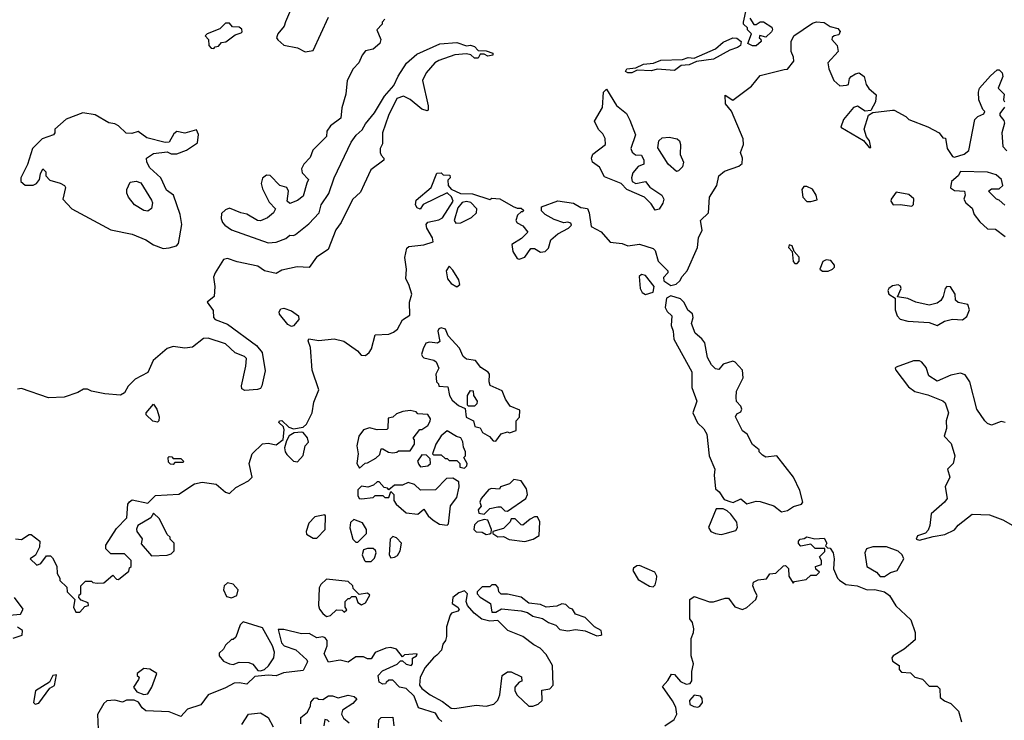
# Model space of a CAD drawing. Extents: x 2293830 to 2387798, y 66850 to 233222.
# Tile 148 of 192: x 2355486 to 2360551, y 176954 to 180558. Entities that reach past the tile are written whole.
import ezdxf

# ---------------------------------------------------------------- set-up
doc = ezdxf.new("R2010")
doc.units = 0

msp = doc.modelspace()

# ---------------------------------------------------------------- linework, layer by layer
at = {"layer": '0CON05XD'}
for points in [[(2356903.8, 180665), (2356853.8, 180546.2), (2356846.7, 180525), (2356813.3, 180485), (2356807.5, 180465), (2356813.6, 180453.6), (2356845, 180426.7), (2356915, 180412.5), (2356955, 180392.5), (2356995, 180400), (2357075, 180570)], [(2359255, 180423.3), (2359232.5, 180435), (2359250, 180485), (2359230, 180505), (2359230, 180515), (2359210, 180535), (2359210, 180545), (2359224, 180615)], [(2357365, 180560), (2357350, 180545), (2357350, 180535), (2357322.5, 180505), (2357343.3, 180455), (2357338.8, 180435), (2357305, 180406.7), (2357265, 180397.5), (2357247.5, 180375), (2357230, 180335), (2357201.2, 180305), (2357171.2, 180245), (2357163.8, 180175), (2357143.8, 180105), (2357138.3, 180051.7), (2357085, 180012.5), (2357066.7, 179985), (2357063.6, 179956.4), (2356993.9, 179886.1), (2356980.5, 179849.5), (2356947.5, 179815), (2356935, 179790), (2356939.3, 179769.3), (2356972.5, 179735), (2356963.3, 179716.7), (2356945, 179650), (2356915, 179627.5), (2356875, 179612.5), (2356862.5, 179625), (2356868.1, 179675), (2356860, 179695), (2356825, 179705.5), (2356775, 179756), (2356755, 179758), (2356735, 179742.5), (2356728, 179715), (2356735, 179687.5), (2356769.1, 179619.1), (2356802.5, 179585), (2356792.5, 179565), (2356760.7, 179539.3), (2356725, 179523.3), (2356710, 179525), (2356655, 179557.5), (2356623.6, 179563.6), (2356565, 179587.5), (2356545, 179580), (2356525, 179560), (2356522.5, 179535), (2356530, 179515), (2356540.7, 179500.7), (2356575, 179477.5), (2356765, 179410), (2356805, 179413.3), (2356855, 179432.5), (2356875, 179450), (2356895, 179447.5), (2356905, 179452.5), (2356973, 179507), (2357026.1, 179563.9), (2357037.5, 179605), (2357075.9, 179664.1), (2357103.3, 179745), (2357191.7, 179928.3), (2357216.7, 179963.3), (2357248.3, 179991.7), (2357265, 180022.5)], [(2359242.5, 180565), (2359263, 180533), (2359275, 180533.3), (2359295, 180546.7), (2359313, 180547), (2359355, 180520), (2359358.8, 180505), (2359353.8, 180495), (2359325, 180467.5), (2359293, 180477), (2359290, 180465), (2359298.3, 180458.3), (2359300, 180445), (2359275, 180423.8), (2359255, 180423.3)], [(2355465, 177886.7), (2355496.4, 177883.6), (2355535, 177910), (2355545, 177910), (2355590, 177875), (2355587.5, 177845), (2355567, 177803), (2355540, 177785), (2355575, 177752.5), (2355595, 177760), (2355625, 177800), (2355645, 177800), (2355655, 177790), (2355677, 177747), (2355678.3, 177708.3), (2355692.5, 177685), (2355693, 177673), (2355728.3, 177638.3), (2355730, 177615), (2355770, 177575), (2355762.5, 177535), (2355775, 177510), (2355795, 177510), (2355821.7, 177538.3), (2355840, 177545), (2355838.3, 177558.3), (2355801.7, 177571.7), (2355790, 177585), (2355791.7, 177598.3), (2355800, 177605), (2355800, 177645), (2355825, 177670), (2355855, 177670), (2355863, 177663), (2355885, 177660), (2355918.3, 177661.7), (2355965, 177700), (2355985, 177680), (2355995, 177677.5), (2356048.3, 177721.7), (2356051.7, 177738.3), (2356060, 177745), (2356060, 177775), (2356025, 177810), (2355955, 177810), (2355930, 177835), (2355930, 177855), (2355985, 177940), (2356037.5, 177995), (2356042.5, 178065), (2356051.7, 178078.3), (2356065, 178087.5), (2356145, 178070), (2356185, 178110), (2356305, 178117.5), (2356385, 178170), (2356425, 178178), (2356497.7, 178167.7), (2356545, 178127.5), (2356565, 178120), (2356598, 178152), (2356662.5, 178185), (2356682.5, 178205), (2356666.7, 178275), (2356681.2, 178325), (2356735, 178376.2), (2356765, 178378.8), (2356805, 178370), (2356842.3, 178397.7), (2356847.3, 178447.3), (2356842.5, 178462.5), (2356820, 178485), (2356822.5, 178495), (2356835, 178496.7), (2356870.8, 178460.8), (2356895, 178453.3), (2356945, 178461.2), (2356962.2, 178477.8), (2356990, 178535), (2356999.5, 178590.5), (2357025.7, 178654.3), (2356990, 178755), (2356982, 178872), (2356970, 178905), (2356973.8, 178916.2), (2357025, 178907.5), (2357103.9, 178916.1), (2357154.2, 178904.2), (2357223.3, 178855), (2357242.5, 178832.5), (2357265, 178830.6), (2357284.2, 178845), (2357296, 178865), (2357315, 178936), (2357385, 178940), (2357409.7, 178950.3), (2357430, 178965), (2357456.1, 179013.9), (2357493, 179037), (2357492, 179105), (2357502.5, 179145), (2357488, 179195), (2357471.9, 179225), (2357475.9, 179274.1), (2357467.5, 179335), (2357478.3, 179381.7), (2357488.3, 179391.7), (2357565, 179398.8), (2357612.5, 179415), (2357610, 179435), (2357580, 179485), (2357576.7, 179505), (2357585, 179516), (2357642.2, 179527.8), (2357661.1, 179538.9), (2357716, 179625), (2357707.3, 179647.3), (2357685, 179667.5), (2357562.3, 179607.7), (2357546.2, 179583.8), (2357530.7, 179590.7), (2357522.5, 179605), (2357525, 179630), (2357602.5, 179695), (2357631.7, 179768.3), (2357655, 179770), (2357665, 179760), (2357698.3, 179758.3), (2357700, 179745), (2357688.3, 179731.7), (2357690, 179705), (2357706.4, 179686.4), (2357753.1, 179663.1), (2357815, 179662), (2357905, 179632.5), (2357915, 179640), (2357956.4, 179636.4), (2358025, 179596.7), (2358045, 179587.5), (2358065, 179587.5), (2358078.3, 179578.3), (2358075, 179570), (2358065, 179570), (2358047, 179553), (2358037.5, 179525), (2358045, 179512.5), (2358075, 179497.5), (2358100, 179465), (2358068.3, 179431.7), (2358018.3, 179401.7), (2358023.3, 179365), (2358045, 179328.8), (2358055, 179326), (2358084.1, 179335.9), (2358115, 179380), (2358135, 179380), (2358165, 179362.5), (2358190, 179365), (2358207, 179383), (2358217.5, 179425), (2358253.9, 179456.1), (2358310, 179485), (2358325, 179500), (2358321.7, 179511.7), (2358305, 179516.7), (2358285, 179512.5), (2358235, 179530), (2358190, 179555), (2358170, 179575), (2358170, 179595), (2358254.1, 179625.9), (2358335, 179613.8), (2358372.3, 179592.3), (2358406.1, 179586.1), (2358416.2, 179565), (2358425, 179493.3), (2358476.4, 179466.4), (2358524.1, 179414.1), (2358585, 179406.7), (2358615, 179393.8), (2358675, 179403.8), (2358745, 179380), (2358755, 179370), (2358770, 179315), (2358820, 179265), (2358820, 179255), (2358798.3, 179231.7), (2358800, 179215), (2358835, 179191.2), (2358863.6, 179196.4), (2358882.5, 179215), (2358893.6, 179236.4), (2358920, 179265), (2358972.5, 179385), (2358977.5, 179435), (2358996.2, 179475), (2358987.5, 179525), (2359030, 179565), (2359034, 179645), (2359072.9, 179705), (2359083.1, 179755), (2359111.7, 179778.3), (2359185.4, 179804.6), (2359201.9, 179818.1), (2359203.6, 179845), (2359194.5, 179875), (2359208.6, 179915), (2359207.5, 179945), (2359147, 180087), (2359116.2, 180125), (2359115, 180170), (2359155, 180143.3), (2359251.2, 180215), (2359295, 180271.2), (2359419.3, 180300.7), (2359436.2, 180303.8), (2359467.5, 180345), (2359466.7, 180365), (2359453.9, 180393.9), (2359454, 180445), (2359468.8, 180475), (2359565, 180540), (2359585, 180546.2), (2359625, 180542.5), (2359655, 180523.3), (2359695, 180512.5), (2359706.4, 180496.4), (2359699.5, 180480.5), (2359675, 180474), (2359665, 180466.2), (2359663.6, 180456.4), (2359691.2, 180425), (2359696.4, 180393.6), (2359642.9, 180335), (2359647.9, 180305), (2359674.2, 180244.2), (2359705, 180218.2), (2359739.7, 180220.3), (2359748.8, 180225), (2359754.3, 180255), (2359762.5, 180265), (2359785, 180280), (2359805, 180284), (2359830, 180265), (2359840, 180225), (2359853.9, 180203.9), (2359891.7, 180171.7), (2359887.5, 180135), (2359865, 180090), (2359835, 180087.5), (2359795, 180112.5), (2359775, 180106.2), (2359723.3, 180045), (2359710, 180005), (2359826.7, 179936.7), (2359855, 179900), (2359865, 179900), (2359856.7, 179935), (2359842.5, 179955), (2359830, 179995), (2359853, 180067), (2359875, 180080), (2359975, 180092.5), (2359985, 180092.5), (2360045, 180060), (2360060, 180045), (2360157, 180007), (2360216.4, 179976.4), (2360235, 179950), (2360248.3, 179948.3), (2360256.2, 179895), (2360285, 179853.3), (2360295, 179851.2), (2360345, 179866.2), (2360368.8, 179885), (2360400, 180045), (2360415, 180060), (2360446.1, 180073.9), (2360450, 180085), (2360440, 180095), (2360420, 180145), (2360417.5, 180185), (2360422.5, 180205), (2360480.7, 180269.3), (2360515, 180300), (2360525, 180300), (2360540, 180285), (2360542.5, 180265), (2360520, 180205), (2360550, 180175), (2360547.5, 180145), (2360552.5, 180135)], [(2356485, 180410), (2356491.7, 180418.3), (2356508.3, 180421.7), (2356525, 180440), (2356547, 180443), (2356595, 180480), (2356625, 180490), (2356630, 180495), (2356628.3, 180508.3), (2356615, 180520), (2356581.7, 180521.7), (2356565, 180540), (2356545, 180540), (2356515, 180510), (2356450, 180485), (2356440, 180475), (2356457.5, 180455), (2356460, 180425), (2356471.7, 180411.7), (2356485, 180410)], [(2358635, 180283.8), (2358615, 180283.8), (2358601.7, 180291.7), (2358610, 180305), (2358655, 180310), (2358695, 180328.8), (2358746.4, 180333.6), (2358785, 180350), (2358895, 180353.3), (2358925, 180362.5), (2358955, 180360), (2359065, 180407.5), (2359105, 180442.5), (2359155, 180463.8), (2359175, 180463.3), (2359197.5, 180445), (2359193.3, 180425), (2359178.8, 180415), (2359139.4, 180400.6), (2359055.9, 180354.1), (2358967, 180343), (2358930, 180325), (2358888, 180322), (2358855, 180296.2), (2358766.1, 180303.9), (2358735.5, 180294.5), (2358662.5, 180297.5), (2358635, 180283.8)], [(2357265, 180022.5), (2357310.7, 180079.3), (2357363.3, 180165), (2357410.7, 180219.3), (2357432.3, 180267.7), (2357475.9, 180334.1), (2357528.8, 180381.2), (2357647.3, 180432.7), (2357735, 180440), (2357785, 180423.3), (2357805, 180426.2), (2357825, 180420), (2357845, 180400), (2357885, 180397.5), (2357920, 180385), (2357920, 180375), (2357895, 180370), (2357875, 180380), (2357855, 180380), (2357845, 180360), (2357825, 180360), (2357807, 180377), (2357785, 180382.5), (2357723.9, 180376.1), (2357642.3, 180347.7), (2357622.5, 180335), (2357577.5, 180285), (2357557.5, 180245), (2357587.5, 180115), (2357587.5, 180092.5), (2357581.7, 180088.3), (2357555, 180097.5), (2357495, 180147.5), (2357460, 180165), (2357427, 180153), (2357383.3, 180065), (2357353.3, 179975), (2357351.7, 179918.3), (2357340, 179895), (2357340, 179875), (2357345, 179860), (2357360, 179845), (2357360, 179835), (2357293.3, 179785), (2357258.3, 179711.7), (2357238.8, 179671.2), (2357197.9, 179632.1), (2357140, 179515), (2357113.2, 179476.8), (2357073.6, 179376.4), (2357013.6, 179336.4), (2356975, 179282.5), (2356913.9, 179286.1), (2356835, 179270), (2356805, 179252.5), (2356745, 179266.2), (2356710.5, 179290.5), (2356605, 179312), (2356555, 179328.8), (2356535, 179323.3), (2356491.2, 179255), (2356483.6, 179233.6), (2356490, 179185), (2356486.4, 179133.6), (2356450, 179105), (2356481.7, 179061.7), (2356483.3, 179025), (2356492.5, 179015), (2356555, 178991.2), (2356705, 178881.2), (2356734, 178845), (2356748.3, 178751.7), (2356732.5, 178675), (2356725, 178660), (2356710, 178655), (2356645, 178650), (2356628.3, 178658.3), (2356626.7, 178675), (2356650, 178775), (2356652.5, 178815), (2356642.5, 178825), (2356595, 178843.8), (2356545, 178890), (2356455, 178920), (2356431.7, 178918.3), (2356375, 178873.8), (2356335, 178868.8), (2356275, 178876.2), (2356245, 178866.7), (2356173.3, 178805), (2356145, 178742.5), (2356080.7, 178709.3), (2356045, 178672.5), (2356025, 178637.5), (2356005, 178626.7), (2355925, 178633.3), (2355855, 178647.5), (2355835, 178657.5), (2355815, 178657.5), (2355785, 178640), (2355715, 178616.7), (2355635, 178613.3), (2355495, 178660), (2355475, 178657.5)], [(2358755, 179577.5), (2358735, 179610), (2358700, 179645), (2358610, 179685), (2358580, 179715), (2358495, 179750), (2358469.3, 179799.3), (2358432.5, 179825), (2358427.5, 179845), (2358433.6, 179866.4), (2358500, 179915), (2358497, 179947), (2358485, 179970), (2358463, 179993), (2358443.3, 180035), (2358484.1, 180105.9), (2358490, 180185), (2358505, 180200), (2358556.2, 180116.2), (2358606.7, 180075), (2358625, 180040), (2358653.3, 179965), (2358630, 179895), (2358636.4, 179876.4), (2358653, 179863), (2358685, 179860), (2358697.5, 179835), (2358697.5, 179815), (2358668.3, 179801.7), (2358640.8, 179769.2), (2358633.8, 179745), (2358635.9, 179725.9), (2358655, 179715.8), (2358705, 179725.7), (2358726.9, 179696.9), (2358788.8, 179655), (2358800, 179635), (2358795, 179613.3), (2358775, 179583.8), (2358755, 179577.5)], [(2360551.7, 180108.3), (2360527.5, 180075), (2360527.5, 180065), (2360548.3, 180038.3), (2360551.2, 180025), (2360538, 179975), (2360542.5, 179905), (2360563.9, 179883.9)], [(2356225, 179380), (2356255, 179384), (2356292.5, 179395), (2356303.9, 179406.1), (2356320, 179505), (2356311.2, 179555), (2356276.7, 179655), (2356240.7, 179680.7), (2356212.5, 179745), (2356155.7, 179795.7), (2356140, 179825), (2356138.8, 179845), (2356175, 179868.8), (2356245, 179877.5), (2356265, 179867.5), (2356295, 179867.5), (2356345, 179886.2), (2356400, 179925), (2356406.3, 179966.3), (2356395, 179990.8), (2356335, 179973.3), (2356295, 179982.5), (2356279.3, 179970.7), (2356255, 179927.5), (2356235, 179926.2), (2356140.5, 179950.5), (2356095, 179982.5), (2356063, 179973), (2356033.6, 179973.6), (2355995, 180012.5), (2355975, 180022.5), (2355945, 180026.7), (2355875, 180067.5), (2355811.7, 180078.3), (2355725, 180046.2), (2355667.5, 179995), (2355667.5, 179975), (2355660, 179965), (2355602.5, 179945), (2355552.5, 179895), (2355527, 179813), (2355512.5, 179785), (2355492.5, 179745), (2355492.5, 179725), (2355515, 179706.7), (2355555, 179706.7), (2355572.5, 179715), (2355587.5, 179735), (2355592.5, 179765), (2355605, 179790), (2355620, 179775), (2355620, 179755), (2355641.7, 179731.7), (2355695, 179717.5), (2355717.5, 179705), (2355722.5, 179695), (2355707.5, 179635), (2355753.9, 179583.9), (2355955, 179476.2), (2356065, 179453.8), (2356135, 179426), (2356175, 179400), (2356225, 179380)], [(2358865, 179777.5), (2358822.5, 179815), (2358768.3, 179898.3), (2358773.3, 179935), (2358790.5, 179949.5), (2358826.4, 179953.6), (2358867.5, 179945), (2358880, 179935), (2358885.8, 179915), (2358883.3, 179865), (2358900, 179825), (2358895, 179800), (2358875, 179780), (2358865, 179777.5)], [(2360553, 179603), (2360525, 179630), (2360510, 179635), (2360470, 179675), (2360485, 179687.5), (2360525, 179687.5), (2360542.5, 179705), (2360536.7, 179735), (2360509.7, 179759.7), (2360465, 179774), (2360325, 179776.7), (2360313.8, 179755), (2360278.9, 179725), (2360273.3, 179693.3), (2360295, 179679.2), (2360346.4, 179676.4), (2360350, 179655), (2360342.5, 179635), (2360352.5, 179615), (2360385, 179587.5), (2360396.2, 179555), (2360425, 179517.5), (2360465, 179482.5), (2360505, 179480), (2360555, 179442.5)], [(2356145, 179572), (2356125, 179576.2), (2356077.5, 179605), (2356046.7, 179645), (2356036.7, 179665), (2356036.7, 179685), (2356055, 179722.5), (2356085, 179727.5), (2356109.3, 179719.3), (2356165, 179630), (2356170, 179615), (2356163.9, 179586.1), (2356145, 179572)], [(2359555, 179622.5), (2359588.3, 179631.7), (2359583.8, 179655), (2359565, 179686.2), (2359535, 179700), (2359520, 179700), (2359508.8, 179685), (2359513.8, 179645), (2359535, 179623.3), (2359555, 179622.5)], [(2360075, 179598.1), (2360083.5, 179606.5), (2360086, 179636), (2360059.2, 179659.2), (2359995, 179671.2), (2359969.4, 179635), (2359966.9, 179625), (2359980, 179605), (2360015, 179607.8), (2360075, 179598.1)], [(2357730.5, 179510.5), (2357755, 179512), (2357810, 179540), (2357836.7, 179565), (2357837.5, 179585), (2357806.9, 179616.9), (2357785, 179622.2), (2357762.4, 179617.6), (2357740.5, 179589.5), (2357721.2, 179525), (2357730.5, 179510.5)], [(2359485, 179304), (2359496, 179315), (2359495.7, 179335.7), (2359470, 179365), (2359460, 179395), (2359445, 179400), (2359440, 179385), (2359460, 179365), (2359464.2, 179314.2), (2359474.1, 179304.1), (2359485, 179304)], [(2357735, 179183.3), (2357750, 179195), (2357745, 179220), (2357715, 179270), (2357695, 179290), (2357680, 179265), (2357686.7, 179225), (2357705, 179200), (2357735, 179183.3)], [(2359615, 179263.3), (2359645, 179263.8), (2359667.5, 179275), (2359676.7, 179285), (2359676.7, 179295), (2359658.3, 179318.3), (2359635, 179322.5), (2359617, 179313), (2359602.5, 179275), (2359615, 179263.3)], [(2358705, 179143.3), (2358743.9, 179156.1), (2358750, 179185), (2358705, 179242.5), (2358685, 179247.5), (2358672.5, 179237.5), (2358677.5, 179175), (2358687.5, 179155), (2358705, 179143.3)], [(2360205, 178984), (2360242.9, 179007.1), (2360285, 179017.5), (2360335.9, 179014.1), (2360358.3, 179031.7), (2360372.5, 179065), (2360363, 179093), (2360313, 179103), (2360300, 179115), (2360297.5, 179145), (2360274.1, 179184.1), (2360255, 179186), (2360246, 179175), (2360237, 179133), (2360225, 179112.5), (2360205, 179100), (2360165, 179090), (2360095, 179103.8), (2360055, 179123.3), (2360001.7, 179131.7), (2360020, 179175), (2360016.9, 179186.9), (2360005, 179194), (2359975, 179189.2), (2359956.2, 179175), (2359952, 179165), (2359956.2, 179146.2), (2359990, 179125), (2359990, 179065), (2360000.6, 179035), (2360015, 179017.5), (2360055, 179006.9), (2360165, 179000), (2360205, 178984)], [(2359405, 178026.2), (2359435, 178032.5), (2359467, 178053), (2359507.5, 178065), (2359513.8, 178075), (2359498.8, 178135), (2359466.2, 178205), (2359380, 178315), (2359325, 178307.5), (2359307, 178317), (2359290, 178335), (2359290, 178345), (2359255, 178372.5), (2359227.5, 178425), (2359205, 178443.3), (2359167.5, 178515), (2359175, 178530), (2359195, 178540), (2359200, 178555), (2359195, 178570), (2359173, 178593), (2359172.5, 178615), (2359173.6, 178646.4), (2359207.1, 178715), (2359204.3, 178754.3), (2359166.1, 178796.1), (2359155, 178800.9), (2359104.3, 178785.7), (2359081.7, 178758.3), (2359065, 178762.5), (2359045, 178782.5), (2359025, 178820), (2359010, 178895), (2358995.9, 178915.9), (2358961.2, 178945), (2358942.5, 178995), (2358950, 179025), (2358947.5, 179045), (2358923.6, 179063.6), (2358903.6, 179103.6), (2358885, 179122.5), (2358835, 179136.7), (2358812.5, 179125), (2358807, 179077), (2358817, 179057), (2358840, 179035), (2358837.5, 178985), (2358847.5, 178955), (2358851.2, 178915), (2358943, 178747), (2358944.2, 178665), (2358968.5, 178595), (2358947.9, 178535), (2358973.1, 178483.1), (2359005, 178452.5), (2359021.4, 178425), (2359032.7, 178315), (2359061.4, 178245), (2359058.6, 178215), (2359066, 178145), (2359085, 178128.6), (2359109.8, 178089.8), (2359145, 178076.9), (2359155.7, 178074.3), (2359195, 178092.5), (2359226.4, 178066.4), (2359275, 178080.8), (2359295, 178080), (2359365, 178056.2), (2359405, 178026.2)], [(2356885, 178980), (2356865, 178990), (2356823.2, 179043.2), (2356820.8, 179055), (2356829.5, 179070.5), (2356845, 179073.8), (2356885, 179060), (2356920, 179035), (2356922.5, 179015), (2356895, 178982.5), (2356885, 178980)], [(2357935, 178390), (2357963, 178427), (2357995, 178437.5), (2358005, 178432.5), (2358040, 178445), (2358040, 178495), (2358056.4, 178513.6), (2358058.3, 178548.3), (2358008.8, 178568.8), (2357985.6, 178605.6), (2357968.8, 178648.8), (2357906.8, 178676.8), (2357900.6, 178695), (2357902.9, 178735), (2357896.2, 178745), (2357859.1, 178769.1), (2357830, 178805), (2357785, 178812), (2357766.7, 178825), (2357748.8, 178868.8), (2357690.8, 178930.8), (2357675.9, 178965.9), (2357655, 178972.5), (2357643, 178967), (2357637.5, 178955), (2357647, 178903), (2357635, 178893.3), (2357595, 178898.8), (2357576.2, 178893.8), (2357561.2, 178865), (2357553.3, 178835), (2357557.5, 178825), (2357565, 178817.5), (2357616.4, 178806.4), (2357628.3, 178798.3), (2357642.5, 178765), (2357627.5, 178735), (2357630, 178695), (2357640, 178685), (2357641.7, 178671.7), (2357688.3, 178668.3), (2357697.5, 178625), (2357710.7, 178600.7), (2357743, 178573), (2357778.3, 178558.3), (2357783.6, 178513.6), (2357820, 178495), (2357827.5, 178465), (2357855, 178457.5), (2357867.5, 178435), (2357903, 178413), (2357921.7, 178391.7), (2357935, 178390)], [(2360555.5, 178485.5), (2360535, 178490), (2360485, 178472.5), (2360465, 178480), (2360450, 178495), (2360410, 178555), (2360374.2, 178695), (2360350, 178730), (2360325, 178740), (2360275, 178729.2), (2360205, 178697.5), (2360163.3, 178725), (2360148.3, 178768.3), (2360126.4, 178796.4), (2360115, 178803.3), (2360083.6, 178803.6), (2359995, 178770), (2359990, 178765), (2359992.5, 178755), (2360058.8, 178668.8), (2360090, 178645), (2360157.8, 178627.8), (2360235, 178597.5), (2360246.1, 178586.1), (2360263.3, 178535), (2360252.5, 178495), (2360253.3, 178455), (2360242, 178415), (2360277.8, 178377.8), (2360296.2, 178315), (2360287.5, 178275), (2360259.4, 178245), (2360270.8, 178205), (2360246.4, 178155), (2360257.1, 178095), (2360242.5, 178075), (2360174.2, 178015), (2360168, 177955), (2360158.8, 177931.2), (2360145, 177916.7), (2360105, 177902.5), (2360097.5, 177885), (2360115, 177880), (2360185, 177900), (2360245, 177908.8), (2360295, 177934), (2360313.3, 177956.7), (2360385, 178013.8), (2360475, 178010), (2360543.3, 177985), (2360595, 177955.5)], [(2357825, 178570), (2357795, 178570), (2357790, 178575), (2357790, 178625), (2357805, 178650), (2357818.3, 178648.3), (2357820, 178625), (2357840, 178595), (2357838.3, 178581.7), (2357825, 178570)], [(2356195, 178487.5), (2356171.7, 178491.7), (2356137.5, 178525), (2356137.5, 178535), (2356175, 178580), (2356192.5, 178555), (2356203.3, 178515), (2356202.5, 178495), (2356195, 178487.5)], [(2357235, 178250), (2357263, 178277), (2357275, 178277.5), (2357318.3, 178301.7), (2357338.3, 178321.7), (2357345, 178350), (2357355, 178350), (2357383, 178333), (2357405, 178330), (2357427, 178333), (2357435, 178340), (2357495, 178340), (2357517.5, 178375), (2357517, 178397), (2357510, 178405), (2357545, 178450), (2357555, 178450), (2357585, 178470), (2357597, 178493), (2357600, 178505), (2357586.4, 178526.4), (2357535, 178530), (2357525, 178540), (2357495, 178546.7), (2357457, 178543), (2357425, 178530), (2357405, 178512.5), (2357381.7, 178508.3), (2357380, 178455), (2357375, 178450), (2357325, 178447.5), (2357285, 178457.5), (2357255, 178447.5), (2357230, 178415), (2357220, 178365), (2357227.5, 178325), (2357220, 178275), (2357235, 178250)], [(2356915, 178282.5), (2356943.6, 178316.4), (2356954.4, 178365), (2356971.5, 178385), (2356967.3, 178407.3), (2356945, 178433.8), (2356935, 178436.7), (2356897.7, 178432.3), (2356872.9, 178417.1), (2356858.3, 178391.7), (2356848.8, 178355), (2356851.2, 178335), (2356860.5, 178320.5), (2356895, 178287.5), (2356915, 178282.5)], [(2357775, 178250), (2357787, 178263), (2357787.5, 178275), (2357770, 178305), (2357780, 178315), (2357780, 178335), (2357768.3, 178358.3), (2357765.9, 178385.9), (2357755, 178406.7), (2357733, 178413), (2357685, 178442.5), (2357655, 178417.5), (2357627.5, 178375), (2357610, 178325), (2357615, 178320), (2357655, 178320), (2357675, 178300), (2357685, 178300), (2357695, 178290), (2357735, 178290), (2357750, 178275), (2357750, 178255), (2357775, 178250)], [(2356275, 178270), (2356261.7, 178271.7), (2356251.7, 178281.7), (2356250, 178305), (2356255, 178310), (2356268.3, 178308.3), (2356275, 178300), (2356315, 178300), (2356330, 178285), (2356325, 178280), (2356285, 178280), (2356275, 178270)], [(2357547.5, 178257.5), (2357585, 178262.5), (2357600, 178275), (2357598.3, 178298.3), (2357578.3, 178318.3), (2357555, 178320), (2357533, 178287), (2357539.3, 178269.3), (2357547.5, 178257.5)], [(2357685, 177957.5), (2357692.5, 177965), (2357703, 178057), (2357735, 178100), (2357746.7, 178155), (2357745, 178180), (2357715, 178200), (2357681.7, 178198.3), (2357625, 178140), (2357548.3, 178138.3), (2357517, 178167), (2357485, 178177.5), (2357455, 178162.5), (2357415, 178163.3), (2357385, 178140), (2357378.3, 178148.3), (2357361.7, 178151.7), (2357335, 178180), (2357325, 178180), (2357307, 178163), (2357277, 178153), (2357245, 178157.5), (2357225, 178140), (2357225, 178110), (2357232.5, 178095), (2357245, 178092.5), (2357305, 178100), (2357315, 178110), (2357355, 178110), (2357365, 178100), (2357385, 178100), (2357395, 178130), (2357410, 178115), (2357410, 178085), (2357422.5, 178065), (2357475, 178021.2), (2357535, 178013.3), (2357565, 178040), (2357587.5, 178005), (2357612.7, 177982.7), (2357645, 177963.3), (2357685, 177957.5)], [(2357875, 178013.3), (2357905, 178042.5), (2357945, 178052.5), (2357961.7, 178051.7), (2357981.7, 178031.7), (2357995, 178030), (2358090, 178095), (2358098, 178115), (2358093.1, 178145), (2358065.9, 178185.9), (2358028.3, 178191.7), (2358005, 178170), (2357960, 178155), (2357955, 178142.5), (2357913.3, 178146.7), (2357898.8, 178141.2), (2357860, 178095), (2357853.3, 178075), (2357860, 178055), (2357843.9, 178036.1), (2357848.8, 178018.8), (2357875, 178013.3)], [(2359095, 177909.2), (2359115, 177914), (2359169.5, 177930.5), (2359178, 177945), (2359175, 177972.5), (2359144.6, 178014.6), (2359125, 178031.4), (2359105, 178041.4), (2359068, 178042), (2359029.2, 177945), (2359042, 177925), (2359065, 177914.4), (2359095, 177909.2)], [(2356165, 177800), (2356245, 177802.5), (2356265, 177810), (2356280, 177825), (2356280, 177865), (2356260, 177885), (2356260, 177895), (2356245, 177910), (2356205, 177990), (2356175, 178020), (2356160, 177995), (2356094.3, 177955.7), (2356086.4, 177936.4), (2356088.8, 177925), (2356117, 177887), (2356111.7, 177861.7), (2356165, 177800)], [(2357015, 177890), (2357057.5, 177935), (2357060, 178005), (2357055, 178010), (2357005, 178000), (2356973, 177967), (2356960, 177925), (2356961.7, 177911.7), (2356995, 177890), (2357015, 177890)], [(2357225, 177870), (2357270, 177915), (2357270, 177935), (2357249.3, 177969.3), (2357205, 177987.5), (2357188.3, 177971.7), (2357183.6, 177943.6), (2357200, 177885), (2357215, 177870), (2357225, 177870)], [(2357885, 177910), (2357905, 177913.3), (2357911.7, 177918.3), (2357912.5, 177935), (2357895, 177982.5), (2357875, 177987.5), (2357843, 177977), (2357825, 177960), (2357822.5, 177935), (2357833.9, 177923.9), (2357865, 177921.2), (2357885, 177910)], [(2358085, 177874.2), (2358127.5, 177885), (2358157.5, 177905), (2358161.9, 177975), (2358150.3, 178000.3), (2358135, 178000), (2358111.5, 177988.5), (2358075, 177957.5), (2358065, 177960), (2358035, 177990), (2358015, 177990), (2358010, 177975), (2357975, 177940), (2357920, 177925), (2357920, 177915), (2357945, 177897.5), (2357975, 177900), (2358003.6, 177883.6), (2358085, 177874.2)], [(2357395, 177790), (2357415, 177792.5), (2357429.3, 177800.7), (2357442.5, 177825), (2357450, 177865), (2357425, 177892.5), (2357405, 177900), (2357392.5, 177885), (2357387.5, 177805), (2357395, 177790)], [(2358805, 176925.7), (2358851.9, 176958.1), (2358865.8, 176985), (2358860.5, 177020.5), (2358844.2, 177054.2), (2358793, 177127), (2358820.7, 177159.3), (2358838.3, 177191.7), (2358855, 177190), (2358885, 177153.3), (2358915, 177140), (2358935, 177142.5), (2358943, 177157), (2358943.3, 177205), (2358952.5, 177245), (2358940, 177285), (2358940, 177375), (2358952.5, 177405), (2358953.3, 177425), (2358947, 177457), (2358932.5, 177475), (2358932.5, 177575), (2358955, 177590), (2359035, 177562.5), (2359055, 177562.5), (2359115, 177582.5), (2359131.7, 177581.7), (2359165, 177537.5), (2359205, 177523.3), (2359226.4, 177533.6), (2359272.5, 177575), (2359280, 177595), (2359270, 177615), (2359257.5, 177645), (2359260, 177665), (2359285, 177676.7), (2359328.3, 177681.7), (2359345, 177707.5), (2359375, 177710), (2359415, 177747.5), (2359425, 177750), (2359440, 177735), (2359442.5, 177695), (2359465, 177660), (2359472.5, 177667.5), (2359531.7, 177678.3), (2359555, 177700), (2359585, 177700), (2359600, 177715), (2359581.7, 177731.7), (2359580, 177745), (2359610, 177755), (2359610, 177775), (2359600, 177795), (2359628.3, 177821.7), (2359628.3, 177838.3), (2359578.3, 177838.3), (2359555, 177860), (2359505, 177850), (2359493, 177863), (2359492.5, 177875), (2359500, 177885), (2359521.7, 177888.3), (2359535, 177897.5), (2359576.4, 177886.4), (2359625, 177890), (2359637.5, 177865), (2359631.7, 177851.7), (2359641.7, 177841.7), (2359655, 177840), (2359670, 177815), (2359676.4, 177783.6), (2359672.5, 177732.5), (2359692.5, 177685), (2359702.5, 177675), (2359735, 177652), (2359793.9, 177646.1), (2359845, 177625.4), (2359885, 177627.4), (2359935, 177613.8), (2359960, 177595), (2359992.4, 177542.4), (2360070.5, 177470.5), (2360092.5, 177405), (2360091.7, 177368.3), (2360035, 177319.2), (2359980, 177285), (2359972, 177275), (2359975, 177257.5), (2360010, 177235), (2360010, 177215), (2360021.7, 177201.7), (2360068.3, 177198.3), (2360090, 177175), (2360130, 177165), (2360165, 177130), (2360205, 177130), (2360220, 177115), (2360221.7, 177071.7), (2360243, 177053), (2360275, 177040), (2360315, 177000), (2360330, 176945)], [(2357295, 177770), (2357311.7, 177788.3), (2357320, 177815), (2357317, 177827), (2357305, 177837.5), (2357275, 177837.5), (2357255, 177830), (2357247.5, 177805), (2357260, 177775), (2357265, 177770), (2357295, 177770)], [(2359912.6, 177692.6), (2359935, 177693.1), (2359965, 177713.5), (2360000, 177725), (2360033.3, 177785), (2360026.2, 177805), (2360005, 177823.8), (2359945.5, 177845.5), (2359875, 177846.5), (2359841.2, 177835), (2359834.3, 177815), (2359844, 177745), (2359894.3, 177715), (2359912.6, 177692.6)], [(2358745, 177640), (2358755, 177650), (2358762.5, 177677.5), (2358762.9, 177695), (2358752.5, 177715), (2358675, 177749.2), (2358661.2, 177748.8), (2358643.6, 177736.4), (2358640, 177725), (2358667.9, 177677.9), (2358725, 177643.3), (2358745, 177640)], [(2357065, 177487.5), (2357085, 177492.5), (2357115, 177522.5), (2357145, 177520), (2357155, 177510), (2357168.3, 177521.7), (2357160, 177535), (2357160, 177565), (2357175, 177580), (2357185, 177580), (2357195, 177590), (2357215, 177590), (2357225, 177560), (2357245, 177547.5), (2357265, 177557.5), (2357287, 177597), (2357275, 177607.5), (2357231.7, 177601.7), (2357201.7, 177631.7), (2357200, 177645), (2357175, 177667.5), (2357065, 177680), (2357035, 177652.5), (2357026.2, 177635), (2357023.1, 177545), (2357028.6, 177525), (2357045, 177503.8), (2357065, 177487.5)], [(2356575, 177583.3), (2356603.9, 177596.1), (2356609.4, 177625), (2356585, 177653.3), (2356555, 177660.8), (2356538.8, 177645), (2356534, 177625), (2356550.8, 177590.8), (2356575, 177583.3)], [(2357725, 177013.8), (2357835, 177031.2), (2357885, 177026), (2357925, 177036.2), (2357945, 177056.7), (2357955.8, 177085), (2357967.5, 177185), (2357995, 177202.5), (2358015, 177202.5), (2358067, 177177), (2358070, 177155), (2358055, 177150), (2358032.5, 177125), (2358033.3, 177105), (2358045, 177082.5), (2358105, 177026.7), (2358125, 177026.2), (2358153.9, 177036.1), (2358173.3, 177055), (2358171.7, 177108.3), (2358213.9, 177116.1), (2358230, 177135), (2358227.5, 177235), (2358195, 177292.5), (2358163.3, 177325), (2358131.1, 177341.1), (2358075, 177384), (2357997.5, 177415), (2357945, 177467.5), (2357905, 177463.8), (2357864.2, 177474.2), (2357824.1, 177504.1), (2357790, 177545), (2357782.5, 177565), (2357790, 177605), (2357775, 177620), (2357745, 177610), (2357713.8, 177585), (2357711.2, 177555), (2357740, 177535), (2357747, 177523), (2357740, 177515), (2357707.5, 177505), (2357700, 177495), (2357682.5, 177435), (2357682, 177385), (2357675.8, 177364.2), (2357663.3, 177345), (2357656.1, 177313.9), (2357631.7, 177288.3), (2357614.3, 177275.7), (2357572.5, 177225), (2357546.7, 177175), (2357542.5, 177135), (2357555, 177117.5), (2357597.5, 177085), (2357660.7, 177050.7), (2357705, 177016.7), (2357725, 177013.8)], [(2358455, 177387.5), (2358475, 177392.5), (2358480, 177395), (2358476.4, 177416.4), (2358443.8, 177433.8), (2358395, 177483.3), (2358345, 177500), (2358330, 177525), (2358315, 177530), (2358295, 177550), (2358275, 177552.5), (2358249.3, 177540.7), (2358195, 177536.2), (2358165, 177550), (2358105, 177556.2), (2358066.4, 177586.4), (2357995, 177602.5), (2357963, 177603), (2357950, 177615), (2357947, 177637), (2357935, 177650), (2357915, 177650), (2357905, 177640), (2357865, 177640), (2357840, 177615), (2357840, 177605), (2357855, 177587.5), (2357907.5, 177555), (2357915, 177510), (2357935, 177510), (2357965, 177527.5), (2358066.1, 177516.1), (2358098, 177508), (2358125, 177490), (2358175, 177476.7), (2358206.4, 177456.4), (2358243.9, 177443.9), (2358265, 177421.2), (2358305, 177414), (2358345, 177421.2), (2358395, 177413.3), (2358455, 177387.5)], [(2355415, 177492.5), (2355490.7, 177499.3), (2355503.3, 177525), (2355460, 177585)], [(2355453, 177377), (2355498.3, 177391.7), (2355500, 177415), (2355475, 177433.3)], [(2357658.3, 176948.3), (2357641.7, 176961.7), (2357625, 176990), (2357537, 177017), (2357515, 177077.5), (2357475, 177116.7), (2357440, 177125), (2357405, 177160), (2357385, 177160), (2357371.7, 177148.3), (2357368.3, 177141.7), (2357355, 177140), (2357335, 177150), (2357330, 177185), (2357351.7, 177208.3), (2357428.3, 177241.7), (2357445, 177260), (2357455, 177260), (2357475, 177242.5), (2357500, 177235), (2357506.2, 177245), (2357507.5, 177272.5), (2357527.5, 177285), (2357530, 177295), (2357465, 177290), (2357455, 177280), (2357425, 177320), (2357395, 177328.8), (2357370, 177325), (2357315, 177302.5), (2357295, 177270), (2357275, 177270), (2357255, 177280), (2357215, 177280), (2357175, 177253.3), (2357135, 177262.5), (2357075, 177252.5), (2357052.5, 177295), (2357067, 177337), (2357067.5, 177365), (2357058.3, 177378.3), (2357045, 177382.5), (2357015, 177377.5), (2356975, 177400), (2356935, 177398.8), (2356845, 177420), (2356815, 177420), (2356833, 177353), (2356847, 177337), (2356907, 177317), (2356963.8, 177265), (2356966.9, 177255), (2356945, 177210), (2356842.6, 177197.4), (2356805, 177182.9), (2356765, 177185.6), (2356695, 177178.8), (2356655, 177138.8), (2356615, 177147.3), (2356590, 177145), (2356545, 177120), (2356455.8, 177084.2), (2356417.3, 177032.7), (2356348.6, 177011.4), (2356315, 176972.5), (2356255, 176997.5), (2356135, 177002.5), (2356117, 177017), (2356097.7, 177047.7), (2356075, 177056.7), (2356035, 177056.7), (2356015, 177047.5), (2355975, 177056.7), (2355935, 177053.3), (2355919.5, 177040.5), (2355887.2, 176982.8), (2355892.5, 176832.5)], [(2356725, 177208.1), (2356745, 177214.3), (2356766.6, 177233.4), (2356793.8, 177275), (2356796.7, 177305), (2356787, 177337), (2356735, 177430), (2356635, 177460), (2356620, 177445), (2356598.3, 177381.7), (2356585, 177370), (2356575, 177370), (2356545, 177340), (2356535, 177320), (2356511.7, 177298.3), (2356512.5, 177285), (2356535, 177257.5), (2356565, 177243.8), (2356585, 177240), (2356615, 177253.1), (2356665, 177250.9), (2356685, 177242.9), (2356710.6, 177210.6), (2356725, 177208.1)], [(2356125, 177086.7), (2356145, 177090), (2356166.2, 177125), (2356192.5, 177195), (2356155, 177217.5), (2356125, 177220), (2356090, 177195), (2356090, 177185), (2356100, 177175), (2356097, 177163), (2356072.5, 177125), (2356089.3, 177099.3), (2356125, 177086.7)], [(2355565, 177037.5), (2355585, 177042.5), (2355640.7, 177119.3), (2355665, 177132.5), (2355675, 177187.5), (2355657.5, 177185), (2355639.3, 177150.7), (2355567.5, 177105), (2355557.5, 177045), (2355565, 177037.5)], [(2356932.5, 176935), (2356931.7, 176968.3), (2356967.5, 176995), (2356981.7, 177028.3), (2356983, 177047), (2357001.7, 177068.3), (2357015, 177070), (2357023, 177063), (2357045, 177060), (2357075, 177080), (2357095, 177080), (2357125, 177068.8), (2357175, 177082.5), (2357206.4, 177076.4), (2357220, 177065), (2357199.3, 177040.7), (2357146.7, 177005), (2357141.2, 176985), (2357151.2, 176965), (2357180.7, 176940.7)], [(2358975, 177022), (2358985, 177026.2), (2358998, 177045), (2358996.4, 177066.4), (2358988, 177078), (2358955, 177083.8), (2358931.2, 177055), (2358932.5, 177035), (2358954.2, 177024.2), (2358975, 177022)], [(2356628.3, 176931.7), (2356663.9, 176986.1), (2356725, 176992), (2356765, 176967.5), (2356790.3, 176920.3)], [(2357330, 176895), (2357333.9, 176956.1), (2357345, 176967.5), (2357405, 176970), (2357410, 176925)], [(2357077.5, 176945), (2357070, 176955), (2357055, 176957.5), (2357050, 176925)]]:
    msp.add_lwpolyline(points, dxfattribs=at)

doc.saveas('drawing.dxf')
